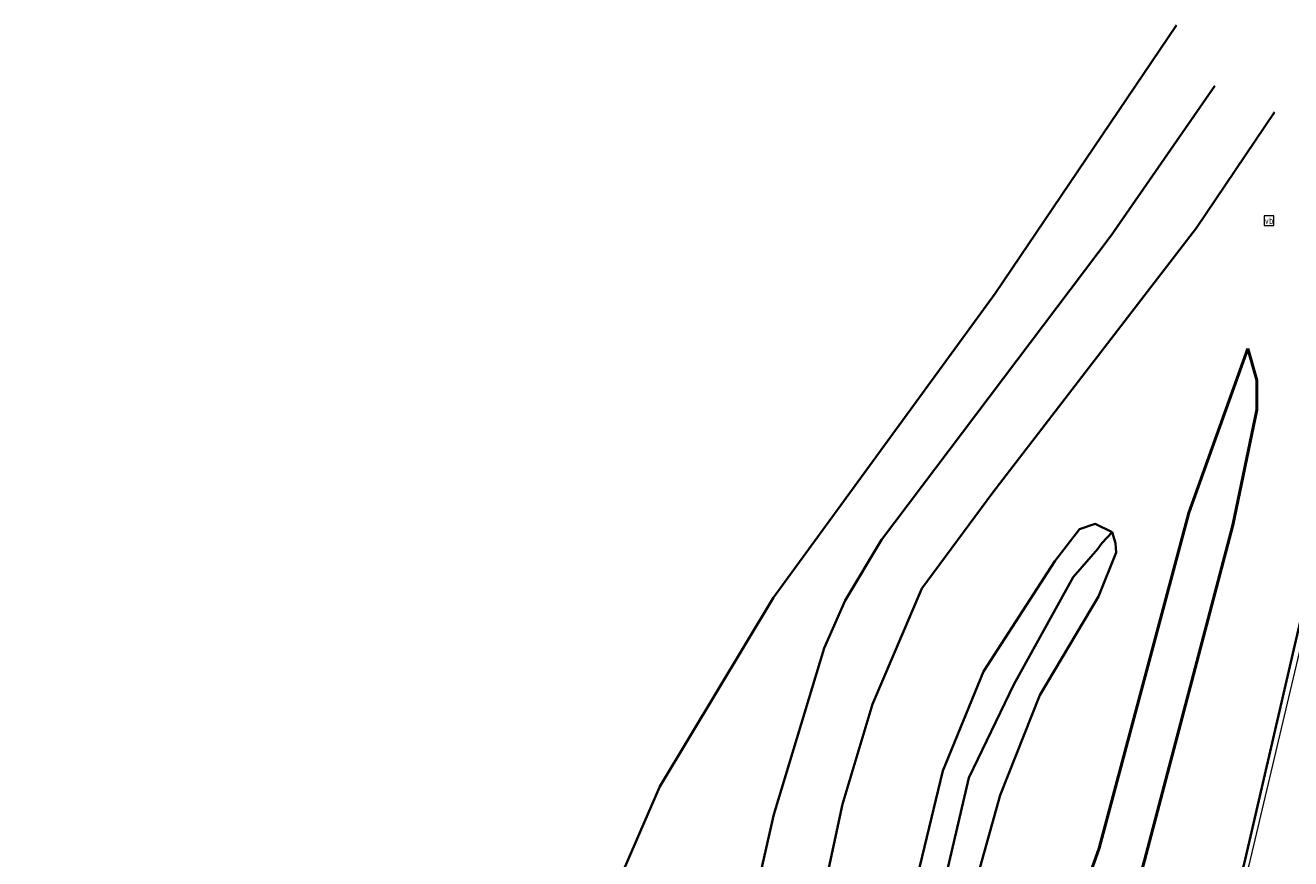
# Model space of a CAD drawing. Header units: metres. Extents: x 158280 to 158599, y 577506 to 577664.
# Tile 10 of 13: x 158447 to 158506, y 577625 to 577664. Entities that reach past the tile are written whole.
import ezdxf
from ezdxf.enums import TextEntityAlignment as Align

# ---------------------------------------------------------------- set-up
doc = ezdxf.new("R2010")
doc.units = ezdxf.units.M
for name, color, linetype, lineweight in [('N-ME-GW-GRONDWERKLIJN_KRUIN-G', 252, 'Continuous', 50), ('N-ME-GW-GRONDWERKLIJN_TEEN-G', 252, 'Continuous', 50), ('N-ME-GW-TALUD-G', 252, 'Continuous', 35), ('N-ME-GW-WATERGANG_INSTEEK-G', 252, 'Continuous', 35), ('N-ME-IE-MEUBILAIR_WEGMEUBILAIR-S', 252, 'Continuous', 25), ('N-ME-VH-KANTVERHARDING-G', 252, 'Continuous', 35), ('R-ME-VW-MARKERING_LANGS_STREEP_DOORGETROKKEN-GD', 252, 'Continuous', 18)]:
    doc.layers.add(name, color=color, linetype=linetype, lineweight=lineweight)
doc.styles.add('NLCS-ISO', font='NLCS-ISO.ttf', dxfattribs={"height": 1.8})

# ---------------------------------------------------------------- blocks, each defined once
blk = doc.blocks.new('SIE-WEG_VERKEERSBORD-SO')
at = {"color": 0, "linetype": 'ByBlock', "lineweight": 18}
blk.add_lwpolyline([(-1.125, -1.125), (1.125, -1.125), (1.125, 1.125), (-1.125, 1.125)], close=True, dxfattribs=at)
at = {"color": 0, "linetype": 'ByBlock', "lineweight": 18, "style": 'NLCS-ISO'}
blk.add_text('vb', height=1.5, dxfattribs=at).set_placement((0, 0), align=Align.MIDDLE_CENTER)

msp = doc.modelspace()

# ---------------------------------------------------------------- linework, layer by layer
at = {"layer": 'N-ME-GW-GRONDWERKLIJN_KRUIN-G'}
msp.add_polyline3d([(158479.859, 577595.837, 2.375), (158483.942, 577594.674, 2.291), (158486.558, 577595.397, 2.211), (158489.161, 577596.67, 2.167), (158490.865, 577598.418, 2.13), (158492.086, 577600.374, 1.954), (158493.043, 577603.682, 1.713), (158499.024, 577625.074, 1.234), (158503.139, 577640.705, 0.964), (158504.26, 577646.08, 0.912), (158504.256, 577647.461, 0.745), (158503.843, 577648.924, 0.632)], dxfattribs=at)
at = {"layer": 'N-ME-GW-GRONDWERKLIJN_TEEN-G'}
msp.add_polyline3d([(158483.66, 577603.053, 0.111), (158485.154, 577602.891, 0.101), (158487.054, 577603.011, 0.158), (158488.49, 577603.716, 0.221), (158489.648, 577605.282, 0.301), (158496.903, 577625.645, 0.513), (158501.079, 577641.27, 0.438), (158503.843, 577648.924, 0.632)], dxfattribs=at)
at = {"layer": 'N-ME-GW-TALUD-G'}
for points in [[(158497.704, 577639.419, 0.085), (158497.669, 577639.864, 0.062), (158497.506, 577640.373, 0.027), (158496.718, 577640.757, 0.148), (158495.987, 577640.505, 0.209), (158494.843, 577639.028, 0.195), (158491.517, 577633.875, 0.113), (158489.616, 577629.249, 0.124), (158487.049, 577618.635, 0.059), (158485.517, 577610.299, -0.095), (158485.437, 577609.742, -0.121)], [(158497.506, 577640.373, 0.027), (158497.038, 577639.857, -0.157), (158496.849, 577639.601, -0.271), (158495.691, 577638.281, -0.413), (158492.934, 577633.274, -0.507), (158490.825, 577628.921, -0.532), (158488.341, 577618.275, -0.421), (158486.183, 577610.073, -0.364), (158485.941, 577607.652, -0.244)], [(158497.704, 577639.419, 0.085), (158496.88, 577637.382, 0.164), (158494.147, 577632.781, 0.093), (158492.285, 577628.113, 0.088), (158489.491, 577618.101, 0.044), (158487.149, 577609.697, -0.092), (158486.739, 577608.62, -0.115), (158486.319, 577608.111, -0.189), (158485.941, 577607.652, -0.244), (158485.475, 577607.879, -0.209), (158485.35, 577608.653, -0.12), (158485.437, 577609.742, -0.121)]]:
    msp.add_polyline3d(points, dxfattribs=at)
at = {"layer": 'N-ME-GW-WATERGANG_INSTEEK-G'}
msp.add_polyline3d([(158500.504, 577663.988, 0.246), (158492.063, 577651.49, 0.142), (158481.731, 577637.328, 0.086), (158476.425, 577628.519, 0.076), (158473.228, 577621.14, -0.057), (158472.153, 577618.191, -0.196), (158471.283, 577617.253, -0.305), (158469.329, 577616.661, -0.543), (158463.971, 577616.067, -0.511), (158451.314, 577617.663, -0.702), (158437.292, 577620.638, -0.384), (158430.191, 577622.053, -0.187)], dxfattribs=at)
at = {"layer": 'N-ME-VH-KANTVERHARDING-G'}
for points in [[(158511.907, 577662.006, 0.837), (158508.104, 577644.115, 1.084), (158503.66, 577624.922, 1.476), (158498.724, 577608.215, 1.738), (158497.313, 577604.014, 1.813), (158496.139, 577599.916, 1.911), (158495.109, 577597.243, 1.947), (158493.616, 577594.799, 2), (158491.709, 577592.663, 2.07), (158489.45, 577590.904, 2.154), (158486.912, 577589.58, 2.249), (158484.177, 577588.733, 2.353), (158481.335, 577588.391, 2.461), (158478.478, 577588.565, 2.571), (158473.267, 577589.868, 2.679), (158458.528, 577593.297, 2.875), (158439.933, 577597.659, 3.235), (158420.134, 577602.224, 3.643), (158400.117, 577606.415, 4.134), (158382.823, 577609.21, 4.502), (158363.692, 577611.635, 4.904), (158344.235, 577613.417, 5.251), (158326.133, 577614.389, 5.612), (158302.602, 577614.38, 5.949)], [(158310.741, 577619.863, 5.575), (158324.305, 577619.819, 5.389), (158341.882, 577618.961, 5.069), (158359.284, 577617.412, 4.77), (158376.519, 577615.788, 4.407), (158380.769, 577615.741, 4.276), (158387.95, 577616.479, 4.102), (158396.279, 577616.597, 3.788), (158414.626, 577614.902, 2.945), (158435.579, 577612.598, 1.981), (158449.205, 577611.443, 1.358), (158454.881, 577611.339, 1.076), (158476.354, 577613.859, 0.102), (158477.797, 577614.176, 0.101), (158478.548, 577614.748, 0.13), (158479.007, 577615.194, 0.165), (158481.75, 577627.223, 0.281), (158484.082, 577634.963, 0.283), (158485.065, 577637.185, 0.292), (158486.764, 577640.014, 0.289), (158497.471, 577654.194, 0.391), (158502.296, 577661.175, 0.429)], [(158505.082, 577659.944, 0.542), (158501.45, 577654.549, 0.488), (158491.945, 577642.224, 0.39), (158488.634, 577637.741, 0.344), (158486.346, 577632.365, 0.292), (158484.951, 577627.693, 0.26), (158481.846, 577613.289, 0.145), (158480.165, 577603.989, -0.146), (158483.39, 577602.985, -0.094), (158483.078, 577602.761, -0.225), (158481.731, 577601.476, -0.264), (158480.898, 577600.456, -0.316), (158480.546, 577599.856, -0.336), (158479.891, 577598.354, -0.341)]]:
    msp.add_polyline3d(points, dxfattribs=at)
at = {"layer": 'R-ME-VW-MARKERING_LANGS_STREEP_DOORGETROKKEN-GD'}
msp.add_polyline3d([(158512.233, 577661.91, 0.851), (158508.412, 577644.02, 1.111), (158503.884, 577624.859, 1.492), (158498.985, 577608.145, 1.748), (158497.321, 577602.529, 1.867), (158496.417, 577599.805, 1.922), (158495.401, 577597.07, 1.968), (158493.899, 577594.569, 2.029), (158491.962, 577592.389, 2.104), (158489.656, 577590.603, 2.19), (158487.06, 577589.273, 2.283), (158484.264, 577588.445, 2.382), (158481.363, 577588.147, 2.482), (158478.457, 577588.39, 2.58), (158473.19, 577589.582, 2.684), (158458.506, 577593.012, 2.879), (158439.83, 577597.396, 3.235), (158420.147, 577601.89, 3.638), (158400.049, 577606.001, 4.124), (158382.742, 577608.926, 4.499), (158363.65, 577611.378, 4.908), (158344.159, 577613.131, 5.246), (158326.074, 577614.054, 5.607), (158302.628, 577614.164, 5.947)], dxfattribs=at)

# ---------------------------------------------------------------- block references
at = {"layer": 'N-ME-IE-MEUBILAIR_WEGMEUBILAIR-S', "xscale": 0.2, "yscale": 0.2, "zscale": 0.2}
msp.add_blockref('SIE-WEG_VERKEERSBORD-SO', (158504.827, 577654.883, 0.671), dxfattribs=at)

doc.saveas('drawing.dxf')
